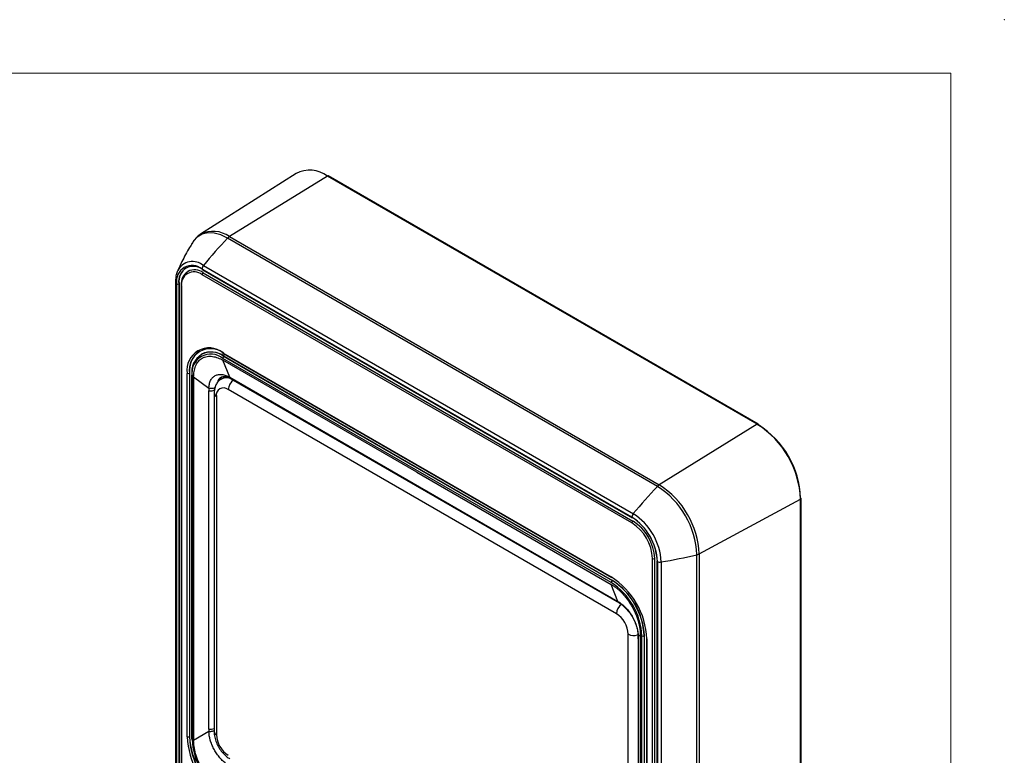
# Model space of a CAD drawing. Header units: millimetres. Extents: x 0 to 420, y 0 to 297.
# Tile 25 of 25: x 291 to 420, y 201 to 297. Entities that reach past the tile are written whole.
import ezdxf

# ---------------------------------------------------------------- set-up
doc = ezdxf.new("R2010")
doc.units = ezdxf.units.MM
doc.header["$PDSIZE"] = -1

msp = doc.modelspace()

# ---------------------------------------------------------------- linework, layer by layer
at = {"color": 7, "linetype": 'Continuous', "lineweight": 18}
for q in [(7, 290), (413, 7)]:
    msp.add_line((413, 290), q, dxfattribs=at)
at = {"color": 7, "linetype": 'Continuous', "lineweight": 25}
for p, q in [((327.5, 276.92), (315.03, 268.99)), ((331.6, 276.58), (318.8, 268.68)), ((387.74, 244.17), (331.6, 276.58)), ((387.85, 244.18), (331.7, 276.6)), ((374.69, 236.06), (318.54, 268.47)), ((318.8, 268.68), (374.94, 236.26)), ((313.4, 264.17), (313.36, 264.15)), ((371.36, 232.03), (315.22, 264.44)), ((315.22, 264.44), (371.36, 232.03)), ((371.36, 231.29), (315.22, 263.7)), ((315.26, 264.35), (371.4, 231.94)), ((315.36, 263.95), (371.5, 231.54)), ((315.4, 264.91), (371.55, 232.5)), ((311.75, 262.73), (311.75, 154.5)), ((311.89, 262.52), (311.89, 154.3)), ((311.9, 154.29), (311.9, 262.52)), ((312.21, 262.54), (312.18, 262.52)), ((312.18, 262.52), (312.18, 154.29)), ((312.21, 262.54), (312.21, 154.31)), ((312.47, 262.23), (312.47, 154.01)), ((312.53, 262.15), (312.53, 153.93)), ((317.94, 253.52), (368.64, 224.25)), ((317.98, 253.43), (368.68, 224.16)), ((315.17, 253.34), (315.13, 253.32)), ((368.64, 223.51), (317.94, 252.78)), ((343.29, 237.9), (317.94, 252.54)), ((318.83, 250.31), (317.94, 252.54)), ((318.12, 253.05), (318.08, 253.03)), ((318.08, 253.03), (368.78, 223.76)), ((318.12, 253.05), (368.82, 223.78)), ((313.27, 203.38), (313.27, 250.82)), ((313.59, 250.84), (313.56, 250.82)), ((313.56, 250.82), (313.56, 203.38)), ((313.59, 250.84), (313.59, 203.4)), ((313.85, 250.54), (313.85, 203.1)), ((313.91, 250.46), (313.91, 203.01)), ((314.12, 250.33), (314.12, 202.89)), ((316.12, 248.85), (314.12, 250.33)), ((317.96, 250.21), (317.73, 250.08)), ((318.83, 250.31), (369.53, 221.05)), ((318.99, 250.12), (369.69, 220.85)), ((316.1, 204.36), (316.1, 248.54)), ((316.8, 248.22), (316.8, 204.05)), ((369.34, 219.44), (318.64, 248.71)), ((317.09, 247.81), (317.09, 203.64)), ((387.74, 244.17), (374.94, 236.26)), ((343.29, 237.9), (368.64, 223.27)), ((380.14, 227.25), (393.39, 234.38)), ((393.39, 121.9), (393.39, 234.38)), ((393.46, 121.98), (393.46, 234.47)), ((374.05, 118.41), (374.05, 226.64)), ((374.33, 226.64), (374.33, 118.41)), ((374.63, 226.35), (374.63, 118.13)), ((379.84, 118.91), (379.84, 227.14)), ((380.14, 227.25), (380.14, 119.02)), ((374.69, 118.04), (374.69, 226.27)), ((374.69, 226.27), (374.69, 118.05)), ((375.18, 226.2), (375.18, 117.97)), ((368.82, 223.78), (368.78, 223.76)), ((369.53, 221.05), (368.64, 223.27)), ((370.89, 172.58), (370.89, 216.75)), ((372.17, 216.49), (372.46, 216.66)), ((372.17, 216.56), (372.17, 216.49)), ((372.17, 216.25), (372.17, 172.07)), ((372.18, 216.17), (372.18, 171.99)), ((372.46, 216.66), (372.46, 169.22)), ((372.67, 169.09), (372.67, 216.53)), ((372.99, 216.55), (372.95, 216.53)), ((372.95, 216.53), (372.95, 169.09)), ((372.99, 169.11), (372.99, 216.55)), ((373.25, 216.25), (373.25, 168.81)), ((373.31, 216.17), (373.31, 168.73)), ((313.59, 203.4), (313.56, 203.38)), ((316.12, 204.05), (314.12, 202.89))]:
    msp.add_line(p, q, dxfattribs=at)
at = {"color": 8, "linetype": 'Continuous', "lineweight": 25, "flags": 128}
for points in [[(318.54, 268.47), (317.65, 268.89), (316.78, 269.13), (315.97, 269.16), (315.23, 268.99), (314.6, 268.62), (314.09, 268.07), (313.98, 267.91)], [(372.17, 216.25), (372.17, 216.23), (372.18, 216.17)]]:
    msp.add_lwpolyline(points, dxfattribs=at)
at = {"color": 7, "linetype": 'Continuous', "lineweight": 25, "flags": 128}
msp.add_lwpolyline([(311.84, 263.59), (312.04, 264.25), (312.04, 264.26)], dxfattribs=at)
at = {"color": 7, "linetype": 'Continuous', "lineweight": 25}
for centre, radius, start, end in [((329.28, 273.47), 3.88, 53.3616, 117.2365), ((331.66, 276.5), 0.102, 65.6345, 128.3323), ((374.9, 215.58), 77.29, 136.8166, 140.3372), ((319.46, 267.62), 1.25, 122.2689, 137.258), ((313.92, 262.85), 2.05, 50.7967, 189.2142), ((313.92, 262.85), 2.05, 50.7968, 189.214), ((314.12, 262.83), 1.97, 50.7967, 189.2141), ((314.41, 262.79), 2.21, 124.8319, 186.4802), ((314.26, 262.6), 1.75, 50.7965, 189.2142), ((314.17, 262.42), 1.66, 50.7969, 189.214), ((315.99, 264.41), 0.77, 139.3968, 177.3113), ((315.53, 263.69), 0.307, 122.6048, 177.3944), ((312.04, 262.79), 0.307, 242.6089, 297.3913), ((312.57, 262.22), 0.101, 114.3755, 174.3058), ((316.13, 251.26), 2.89, 51.3255, 188.6852), ((316.33, 251.25), 2.8, 51.3257, 188.685), ((316.79, 251.16), 3.22, 125.6499, 185.6624), ((316.45, 251.03), 2.58, 50.7967, 189.214), ((316.37, 250.85), 2.49, 50.7967, 189.214), ((316.39, 250.64), 2.97, 54.3823, 114.3072), ((318.25, 252.77), 0.307, 122.6059, 177.3939), ((313.42, 251.1), 0.307, 242.6096, 297.3899), ((313.95, 250.53), 0.101, 114.3755, 174.3058), ((318.5, 249.2), 1.34, 121.6053, 159.9403), ((318.53, 249.23), 1.13, 92.3401, 120.282), ((320.18, 248.64), 1.54, 122.9181, 177.3705), ((316.26, 250.03), 1.5, 264.1496, 297.635), ((318.03, 247.97), 0.959, 50.7968, 189.2139), ((381.21, 233.87), 12.19, 2.3868, 57.6132), ((387.79, 244.1), 0.1, 354.2588, 54.4287), ((381.52, 234.05), 11.89, 2.3868, 57.6132), ((431.04, 183.17), 77.29, 136.8166, 140.3372), ((375.61, 235.21), 1.25, 122.2689, 137.258), ((368.71, 226.66), 11.14, 2.4763, 57.5237), ((368.89, 226.76), 11.26, 2.4764, 57.5236), ((393.36, 234.46), 0.1, 5.5737, 65.7466), ((372.13, 231.99), 0.77, 139.3968, 177.3113), ((367.47, 225.94), 7.23, 2.6054, 57.3946), ((367.47, 225.94), 7.22, 2.6055, 57.3945), ((371.48, 232.02), 0.115, 178.4356, 230.2519), ((371.67, 231.28), 0.307, 122.6048, 177.3944), ((368.19, 226.36), 6.15, 2.6054, 57.3946), ((367.29, 225.84), 7.9, 2.6054, 57.3945), ((368.22, 226.37), 5.84, 2.6055, 57.3945), ((374.19, 226.91), 0.307, 242.6103, 297.3899), ((374.73, 226.36), 0.101, 185.6965, 245.6238), ((362.21, 302.4), 77.3, 279.661, 283.1812), ((379.56, 228.35), 1.25, 282.7397, 297.7261), ((375.04, 226.95), 0.77, 242.6922, 280.6025), ((363.22, 215.73), 10.1, 2.4764, 57.5236), ((368.75, 224.25), 0.112, 177.7338, 230.9537), ((363.93, 216.14), 9.07, 2.6055, 57.3945), ((368.95, 223.5), 0.307, 122.6059, 177.3939), ((363.92, 216.14), 8.76, 2.6055, 57.3945), ((363.9, 216.12), 9.07, 2.6055, 57.3945), ((370.88, 219.37), 1.54, 122.9181, 177.3705), ((367.52, 216.6), 3.37, 2.6056, 57.3944), ((372.81, 216.81), 0.307, 242.6103, 297.3899), ((373.35, 216.26), 0.101, 185.6965, 245.6238), ((323.36, 203.82), 10.1, 182.4764, 237.5236), ((313.42, 203.65), 0.307, 242.6096, 297.3899), ((323.34, 203.8), 9.79, 182.4763, 237.5237), ((323.38, 203.83), 9.79, 182.4763, 237.5237), ((320.46, 203.79), 3.37, 182.6055, 237.3945), ((313.95, 203.11), 0.101, 185.6935, 245.6253), ((322.66, 203.41), 8.76, 182.6055, 237.3945)]:
    msp.add_arc(centre, radius, start, end, dxfattribs=at)
at = {"color": 8, "linetype": 'Continuous', "lineweight": 25}
for centre, radius, start, end in [((316.65, 265.71), 3.66, 54.165, 116.4332), ((313.99, 263.21), 2.21, 50.2364, 151.7121), ((315.33, 264.44), 0.115, 178.4356, 230.2519), ((312, 262.75), 0.252, 185.7057, 245.5999), ((312.57, 262.24), 0.101, 185.6928, 245.626), ((318.05, 253.51), 0.112, 177.7338, 230.9537), ((313.95, 250.55), 0.101, 185.6935, 245.6253), ((318.39, 248.75), 1.48, 61.3141, 116.4566), ((317.29, 248.26), 0.494, 185.3147, 246.2402), ((387.8, 244.09), 0.102, 65.6345, 128.3323), ((393.36, 234.48), 0.102, 291.664, 354.3626), ((371.61, 218.15), 1.57, 243.011, 288.4144), ((316.25, 205.93), 1.58, 264.6127, 290.1689), ((317.29, 204.09), 0.493, 185.0478, 246.2722)]:
    msp.add_arc(centre, radius, start, end, dxfattribs=at)
at = {"color": 7, "linetype": 'Continuous', "lineweight": 25}
for centre, major_axis, ratio, start_param, end_param in [((321.55, 248.09), (5.42, -0.78), 0.65208, 3.148488, 3.235706), ((371.4, 219.31), (-0.52, 4.77), 0.121217, 3.980439, 4.067657), ((321.55, 203.91), (5.42, -0.78), 0.65208, 3.235706, 3.322925)]:
    msp.add_ellipse(centre, major_axis=major_axis, ratio=ratio, start_param=start_param, end_param=end_param, dxfattribs=at)
for points, knots in [([(315.05, 268.99), (315.02, 268.97), (314.77, 268.85), (314.39, 268.47), (314.02, 268.03), (313.89, 267.73), (313.86, 267.67)], [0, 0, 0, 0, 0.06291, 0.474246, 0.884936, 1, 1, 1, 1]), ([(313.98, 267.88), (313.85, 267.68), (313.34, 266.87), (312.69, 265.65), (312.23, 264.64), (312.06, 264.25)], [0, 0, 0, 0, 0.1729964, 0.6823114, 1, 1, 1, 1]), ([(311.83, 263.53), (311.8, 263.34), (311.75, 263.08), (311.75, 262.8), (311.75, 262.73)], [0, 0, 0, 0, 0.738053, 1, 1, 1, 1]), ([(316.12, 248.85), (316.12, 249.05), (316.14, 249.24), (316.22, 249.59), (316.27, 249.75), (316.41, 250.04), (316.5, 250.16), (316.7, 250.37), (316.82, 250.46), (317.07, 250.59), (317.21, 250.64), (317.5, 250.69), (317.66, 250.69), (317.98, 250.65), (318.14, 250.62), (318.48, 250.5), (318.66, 250.42), (318.83, 250.31)], [0, 0, 0, 0, 0.125, 0.125, 0.25, 0.25, 0.375, 0.375, 0.5, 0.5, 0.625, 0.625, 0.75, 0.75, 0.875, 0.875, 1, 1, 1, 1]), ([(317.74, 250.06), (317.63, 250), (317.37, 249.85), (317.08, 249.45), (316.87, 248.95), (316.8, 248.53), (316.8, 248.27), (316.8, 248.22)], [0, 0, 0, 0, 0.171876, 0.419097, 0.666564, 0.928014, 1, 1, 1, 1]), ([(317.77, 250.31), (317.83, 250.35), (317.95, 250.4), (318.24, 250.41), (318.6, 250.32), (318.89, 250.17), (319, 250.11)], [0, 0, 0, 0, 0.284238, 0.538319, 0.814753, 1, 1, 1, 1]), ([(316.97, 248.94), (316.86, 248.89), (316.73, 248.85), (316.43, 248.82), (316.28, 248.82), (316.12, 248.85)], [0, 0, 0, 0, 0.5, 0.5, 1, 1, 1, 1]), ([(368.64, 223.27), (368.7, 223.24), (368.81, 223.17), (368.97, 223.06), (369.13, 222.95), (369.36, 222.78), (369.65, 222.54), (370, 222.2), (370.35, 221.82), (370.7, 221.4), (371.03, 220.94), (371.33, 220.45), (371.61, 219.93), (371.85, 219.42), (372.05, 218.9), (372.21, 218.4), (372.32, 217.92), (372.4, 217.47), (372.45, 217.05), (372.46, 216.79), (372.46, 216.66)], [0, 0, 0, 0, 0.027544, 0.055038, 0.082533, 0.110082, 0.170396, 0.230686, 0.294697, 0.360731, 0.428338, 0.496825, 0.56547, 0.633522, 0.700252, 0.765143, 0.826396, 0.887807, 0.94387, 1, 1, 1, 1]), ([(369.53, 221.05), (369.7, 220.95), (369.88, 220.83), (370.21, 220.55), (370.38, 220.4), (370.69, 220.07), (370.85, 219.89), (371.14, 219.51), (371.27, 219.31), (371.52, 218.88), (371.63, 218.66), (371.82, 218.22), (371.9, 218), (372.04, 217.55), (372.09, 217.33), (372.16, 216.9), (372.17, 216.69), (372.17, 216.49)], [0, 0, 0, 0, 0.125, 0.125, 0.25, 0.25, 0.375, 0.375, 0.5, 0.5, 0.625, 0.625, 0.75, 0.75, 0.875, 0.875, 1, 1, 1, 1]), ([(369.69, 220.84), (369.76, 220.8), (369.99, 220.68), (370.38, 220.34), (370.86, 219.84), (371.3, 219.23), (371.67, 218.56), (371.95, 217.86), (372.12, 217.17), (372.15, 216.75), (372.16, 216.55)], [0, 0, 0, 0, 0.061143, 0.188636, 0.324086, 0.462026, 0.598882, 0.73595, 0.872739, 1, 1, 1, 1]), ([(372.16, 216.55), (372.16, 216.53), (372.17, 216.42), (372.17, 216.32), (372.17, 216.25)], [0, 0, 0, 0, 0.2505458, 1, 1, 1, 1]), ([(318.29, 199.9), (318.14, 200.02), (318, 200.15), (317.72, 200.43), (317.58, 200.58), (317.32, 200.9), (317.19, 201.08), (316.96, 201.43), (316.85, 201.61), (316.66, 201.98), (316.57, 202.18), (316.41, 202.56), (316.34, 202.75), (316.18, 203.33), (316.12, 203.7), (316.12, 204.05)], [0, 0, 0, 0, 0.125, 0.125, 0.25, 0.25, 0.375, 0.375, 0.5, 0.5, 0.625, 0.625, 0.75, 0.75, 1, 1, 1, 1]), ([(316.8, 204.05), (316.8, 203.92), (316.81, 203.56), (316.95, 202.97), (317.22, 202.28), (317.61, 201.63), (318.08, 201.06), (318.51, 200.7), (318.78, 200.53), (318.85, 200.49)], [0, 0, 0, 0, 0.095762, 0.263458, 0.430878, 0.598257, 0.767139, 0.939332, 1, 1, 1, 1])]:
    msp.add_open_spline(points, degree=3, knots=knots, dxfattribs=at)
for points in [[(314.12, 250.33), (314.12, 250.58), (314.16, 251.08), (314.35, 251.79), (314.71, 252.41), (315.23, 252.85), (315.88, 253.07), (316.59, 253.06), (317.29, 252.87), (317.73, 252.66), (317.94, 252.54)], [(317.94, 196.28), (317.73, 196.4), (317.29, 196.69), (316.59, 197.31), (315.88, 198.12), (315.23, 199.09), (314.71, 200.14), (314.35, 201.17), (314.16, 202.11), (314.12, 202.65), (314.12, 202.89)]]:
    msp.add_open_spline(points, degree=3, dxfattribs=at)
at = {"color": 8, "linetype": 'Continuous', "lineweight": 25}
for points, knots in [([(317.77, 250.32), (317.76, 250.32), (317.55, 250.26), (317.32, 249.99), (317.2, 249.63), (317.16, 249.51)], [0, 0, 0, 0, 0.012183, 0.686437, 1, 1, 1, 1]), ([(319, 250.13), (318.97, 250.14), (318.9, 250.17), (318.86, 250.25), (318.83, 250.31)], [0, 0, 0, 0, 0.2897294, 1, 1, 1, 1]), ([(369.7, 220.86), (369.68, 220.87), (369.6, 220.9), (369.56, 220.99), (369.53, 221.05)], [0, 0, 0, 0, 0.306245, 1, 1, 1, 1]), ([(316.12, 204.05), (316.2, 204.05), (316.35, 204.06), (316.56, 204.1), (316.67, 204.14), (316.72, 204.16)], [0, 0, 0, 0, 0.374526, 0.749054, 1, 1, 1, 1])]:
    msp.add_open_spline(points, degree=3, knots=knots, dxfattribs=at)
at = {"color": 7, "linetype": 'Continuous', "lineweight": 0}
msp.add_point((420, 297), dxfattribs=at)

doc.saveas('drawing.dxf')
